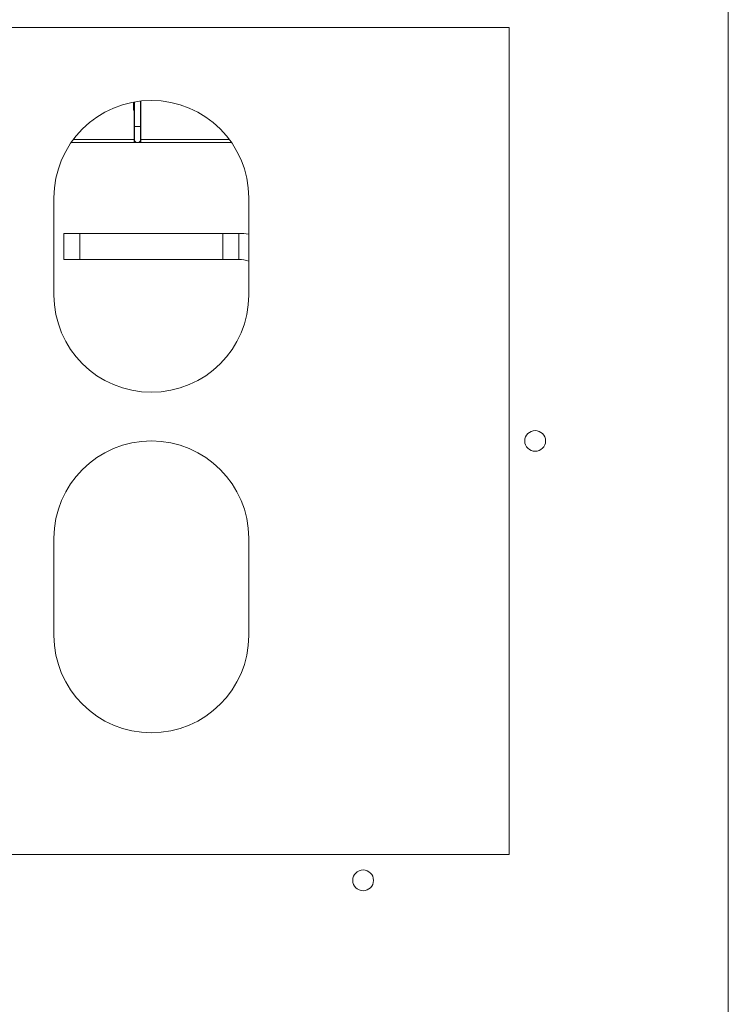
# Model space of a CAD drawing. Extents: x 4773 to 8448, y 27273 to 31291.
# Tile 85 of 99: x 5579 to 5798, y 30740 to 31044. Entities that reach past the tile are written whole.
import ezdxf

# ---------------------------------------------------------------- set-up
doc = ezdxf.new("R2010")
doc.units = 0
doc.header["$LTSCALE"] = 7.5
doc.header["$MEASUREMENT"] = 0
doc.layers.get('0').update_dxf_attribs({"linetype": 'CONTINUOUS', "lineweight": 18})

msp = doc.modelspace()

# ---------------------------------------------------------------- linework, layer by layer
at = {"linetype": 'Continuous'}
for p, q in [((5797.676, 31249.071), (5797.676, 30369.071)), ((5730.176, 31041.571), (5340.176, 31041.571)), ((5730.176, 30786.571), (5730.176, 31041.571)), ((5614.476, 31016.071), (5614.476, 31018.54)), ((5614.776, 31006.571), (5614.776, 31018.588)), ((5616.576, 31006.571), (5616.576, 31018.873)), ((5616.676, 31006.071), (5616.676, 31018.889)), ((5614.776, 31017.773), (5614.476, 31017.773)), ((5614.776, 31017.157), (5614.476, 31017.157)), ((5614.476, 31016.716), (5614.776, 31016.716)), ((5614.776, 31016.484), (5614.476, 31016.484)), ((5614.776, 31016.071), (5614.476, 31016.071)), ((5614.676, 31006.071), (5614.676, 31016.071)), ((5616.576, 31011.071), (5614.776, 31011.071)), ((5595.953, 31007.071), (5614.676, 31007.071)), ((5614.776, 31006.071), (5614.726, 31006.302)), ((5615.276, 31006.071), (5614.776, 31006.571)), ((5616.576, 31006.571), (5616.076, 31006.071)), ((5616.627, 31006.302), (5616.576, 31006.071)), ((5616.676, 31007.071), (5643.9, 31007.071)), ((5614.776, 31006.071), (5595.244, 31006.071)), ((5614.776, 31006.071), (5616.576, 31006.071)), ((5644.608, 31006.071), (5616.576, 31006.071)), ((5589.926, 30989.071), (5589.926, 30959.071)), ((5649.926, 30959.071), (5649.926, 30989.071)), ((5592.926, 30970.071), (5592.926, 30978.071)), ((5592.926, 30978.071), (5646.926, 30978.071)), ((5597.926, 30970.071), (5597.926, 30978.071)), ((5641.926, 30970.071), (5641.926, 30978.071)), ((5646.926, 30970.071), (5646.926, 30978.071)), ((5646.926, 30970.071), (5592.926, 30970.071)), ((5589.926, 30884.071), (5589.926, 30854.071)), ((5649.926, 30854.071), (5649.926, 30884.071)), ((5340.176, 30786.571), (5730.176, 30786.571))]:
    msp.add_line(p, q, dxfattribs=at)
for centre in [(5738.176, 30914.071), (5685.176, 30778.571)]:
    msp.add_circle(centre, 3.2, dxfattribs=at)
for centre, radius, start, end in [((5619.926, 30989.071), 30, 0, 180), ((5646.926, 30962.071), 16, 79.18051, 90), ((5646.926, 30962.071), 8, 67.91729, 90), ((5619.926, 30959.071), 30, 180, 0), ((5619.926, 30884.071), 30, 0, 180), ((5619.926, 30854.071), 30, 180, 0)]:
    msp.add_arc(centre, radius, start, end, dxfattribs=at)

doc.saveas('drawing.dxf')
